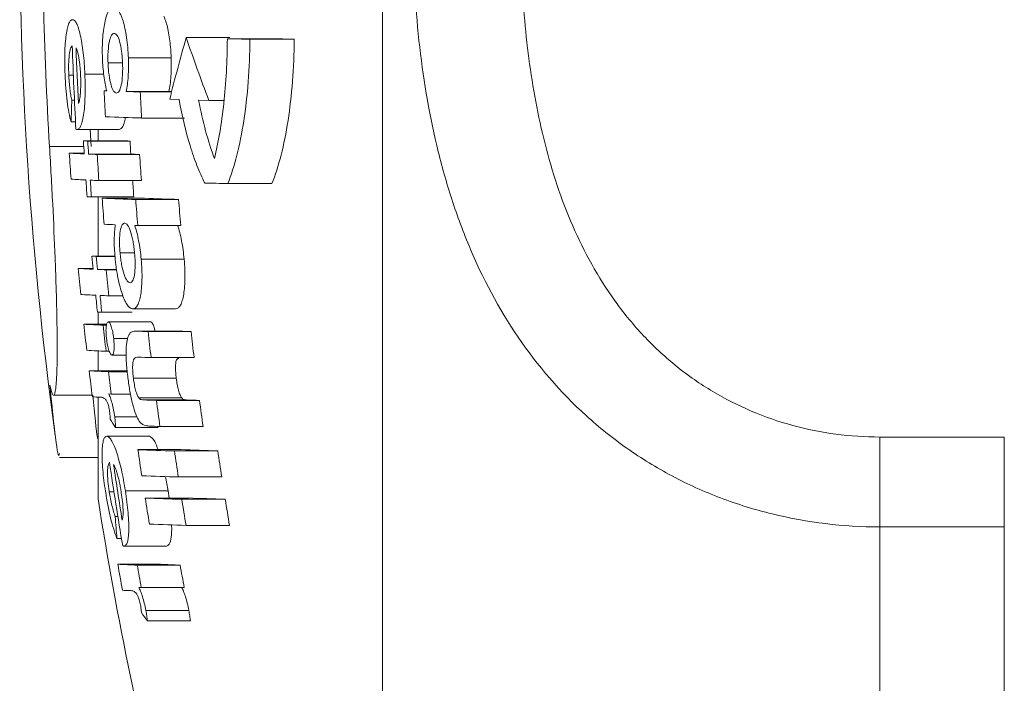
# Model space of a CAD drawing. Header units: millimetres. Extents: x 143 to 824, y 74 to 819.
# Tile 2 of 26: x 143 to 167, y 134 to 150. Entities that reach past the tile are written whole.
import ezdxf

# ---------------------------------------------------------------- set-up
doc = ezdxf.new("R2010")
doc.units = ezdxf.units.MM

msp = doc.modelspace()

# ---------------------------------------------------------------- linework, layer by layer
at = {"color": 7, "linetype": 'Continuous', "lineweight": 15}
for p, q in [((151.864, 115.491), (151.864, 189.491)), ((147.13, 149.617), (148.179, 149.617)), ((148.121, 149.591), (149.183, 149.591)), ((148.665, 149.578), (149.734, 149.578)), ((145.243, 149.009), (145.593, 149.009)), ((145.734, 149.126), (146.766, 149.126)), ((144.296, 148.715), (144.406, 148.715)), ((144.683, 148.733), (145.142, 148.733)), ((145.149, 148.337), (145.212, 148.335)), ((145.149, 148.337), (145.211, 148.337)), ((145.681, 148.318), (146.712, 148.318)), ((146.022, 148.306), (146.775, 148.306)), ((144.369, 148.112), (144.433, 148.112)), ((146.731, 148.13), (146.956, 148.124)), ((147.428, 148.111), (147.674, 148.104)), ((147.674, 148.104), (148.04, 148.104)), ((144.352, 147.589), (144.459, 147.589)), ((146.053, 147.678), (147.089, 147.678)), ((144.491, 147.403), (145.508, 147.403)), ((144.814, 147.403), (144.838, 146.991)), ((145.003, 147.403), (145.003, 147.127)), ((144.65, 147.127), (145.67, 147.127)), ((144.754, 147.122), (145.775, 147.122)), ((144.309, 146.83), (144.668, 146.83)), ((144.773, 146.808), (145.794, 146.808)), ((144.982, 146.799), (146.005, 146.799)), ((145.023, 146.171), (146.047, 146.171)), ((148.134, 146.095), (149.196, 146.095)), ((144.843, 145.776), (145.865, 145.776)), ((145.003, 145.776), (145.003, 144.345)), ((145.1, 145.743), (146.125, 145.743)), ((145.911, 145.713), (146.946, 145.713)), ((145.961, 145.084), (146.996, 145.084)), ((145.532, 144.426), (145.883, 144.426)), ((144.856, 144.345), (145.41, 144.345)), ((144.96, 144.34), (145.41, 144.34)), ((146.042, 144.272), (147.079, 144.272)), ((144.524, 144.048), (144.883, 144.048)), ((144.989, 144.026), (145.449, 144.026)), ((145.198, 144.017), (145.45, 144.017)), ((145.259, 143.389), (145.607, 143.389)), ((145.003, 142.998), (145.003, 142.702)), ((145.092, 142.994), (145.824, 142.994)), ((145.834, 143.077), (146.868, 143.077)), ((145.248, 142.764), (146.274, 142.764)), ((144.66, 142.702), (145.209, 142.702)), ((145.125, 142.68), (145.205, 142.68)), ((146.964, 142.536), (145.929, 142.536)), ((145.947, 142.536), (146.982, 142.536)), ((146.208, 142.527), (147.246, 142.527)), ((146.964, 142.536), (146.982, 142.536)), ((145.379, 142.358), (145.721, 142.358)), ((145.003, 142.06), (145.003, 141.58)), ((145.196, 142.052), (145.273, 142.052)), ((145.337, 141.956), (145.683, 141.956)), ((146.28, 141.899), (147.319, 141.899)), ((144.788, 141.58), (145.707, 141.58)), ((145.255, 141.558), (145.709, 141.558)), ((145.855, 141.4), (146.889, 141.4)), ((143.927, 140.991), (144.862, 140.991)), ((145.003, 140.945), (145.003, 138.491)), ((145.26, 141.022), (145.322, 141.02)), ((145.322, 141.02), (145.785, 141.02)), ((145.984, 140.925), (147.02, 140.925)), ((146.101, 140.878), (147.138, 140.878)), ((146.409, 140.867), (147.449, 140.867)), ((145.403, 140.467), (145.944, 140.467)), ((145.425, 140.212), (146.454, 140.212)), ((146.493, 140.239), (147.535, 140.239)), ((145.214, 139.999), (146.24, 139.999)), ((163.864, 139.982), (163.864, 137.814)), ((163.864, 139.982), (166.864, 139.982)), ((166.864, 139.982), (166.864, 137.814)), ((145.964, 139.678), (146.999, 139.678)), ((144.074, 139.491), (145.003, 139.491)), ((146.845, 139.646), (147.891, 139.646)), ((146.938, 139.018), (147.985, 139.018)), ((145.274, 138.664), (145.384, 138.664)), ((145.661, 138.682), (146.692, 138.682)), ((146.14, 138.511), (147.177, 138.511)), ((146.692, 138.682), (146.714, 138.511)), ((147.022, 138.48), (148.07, 138.48)), ((145.415, 138.061), (145.48, 138.061)), ((147.125, 137.851), (148.174, 137.851)), ((163.864, 137.814), (163.864, 132.086)), ((166.864, 137.814), (163.864, 137.814)), ((166.864, 132.086), (166.864, 137.814)), ((145.458, 137.538), (145.566, 137.538)), ((145.619, 137.352), (146.65, 137.352)), ((145.478, 136.914), (146.507, 136.914)), ((145.948, 136.892), (146.983, 136.892)), ((145.982, 136.356), (146.044, 136.353)), ((146.044, 136.353), (147.08, 136.353)), ((146.155, 135.801), (147.192, 135.801)), ((146.191, 135.546), (147.229, 135.546))]:
    msp.add_line(p, q, dxfattribs=at)
at = {"color": 8, "linetype": 'Continuous', "lineweight": 15}
msp.add_line((143.83, 146.991), (144.658, 146.991), dxfattribs=at)
at = {"color": 7, "linetype": 'Continuous', "lineweight": 15, "flags": 128}
for points in [[(146.712, 148.318), (146.755, 148.316), (146.778, 148.315)], [(145.888, 145.087), (145.897, 145.087), (145.906, 145.086), (145.915, 145.086), (145.924, 145.086), (145.933, 145.085), (145.942, 145.085), (145.952, 145.085), (145.961, 145.084)], [(145.046, 140.943), (145.049, 140.943), (145.052, 140.943), (145.055, 140.944), (145.058, 140.944), (145.06, 140.944), (145.063, 140.944), (145.066, 140.944), (145.069, 140.944)], [(145.771, 136.277), (145.774, 136.277), (145.777, 136.277), (145.779, 136.277), (145.782, 136.277), (145.785, 136.277), (145.788, 136.277), (145.791, 136.278), (145.793, 136.278)]]:
    msp.add_lwpolyline(points, dxfattribs=at)
at = {"color": 7, "linetype": 'Continuous', "lineweight": 15}
for centre, radius, start, end in [((234.112, 152.491), 91, 179.05552, 187.87837), ((234.112, 152.491), 90.449, 179.04977, 183.48618), ((233.9, 152.351), 89.568, 181.8733, 183.16486), ((191.17, 137.002), 45.812, 164.0156, 165.9411), ((194.036, 165.646), 49.57, 198.8668, 200.7256), ((158.329, 562.28), 412.815, 268.58314, 268.65863), ((159.489, 571.504), 422.039, 268.60067, 268.67544), ((233.9, 152.346), 89.478, 181.90392, 182.7666), ((233.9, 152.319), 88.84, 182.56872, 182.97433), ((151.3, 308.565), 160.345, 267.99179, 268.11385), ((233.9, 152.288), 87.969, 182.59419, 183.00383), ((216.77, 145.496), 72.448, 177.93047, 178.34481), ((150.546, 285.087), 137.482, 267.76294, 268.12701), ((147.378, 167.218), 20.025, 261.6484, 261.7105), ((233.9, 152.343), 89.403, 183.34489, 183.54654), ((147.909, 218.031), 70.98, 267.36811, 267.45205), ((233.9, 152.338), 89.299, 183.34878, 183.55067), ((148.964, 219.618), 72.566, 267.39814, 267.48119), ((233.9, 152.338), 88.28, 183.38748, 183.59171), ((233.9, 152.361), 89.762, 183.53234, 183.93417), ((147.244, 203.073), 56.32, 267.0126, 267.379), ((148.378, 227.877), 81.15, 267.4541, 267.60152), ((233.9, 152.329), 89.091, 183.55898, 183.96384), ((149.437, 229.692), 82.965, 267.48323, 267.6291), ((233.9, 152.329), 88.069, 183.60031, 184.00989), ((147.287, 202.495), 56.37, 267.014, 267.3802), ((233.9, 152.343), 89.403, 183.94999, 184.20946), ((148.42, 227.321), 81.222, 267.45528, 267.60263), ((233.9, 152.338), 89.299, 183.95459, 184.21435), ((233.9, 152.338), 88.28, 184.00031, 184.26309), ((156.601, 483.183), 337.194, 268.46585, 268.56116), ((148.001, 216.821), 71.116, 267.37072, 267.45459), ((233.9, 152.327), 89.044, 184.24043, 184.64586), ((150.011, 265.354), 119.712, 267.64911, 268.03757), ((233.9, 152.297), 88.235, 184.27937, 184.68854), ((151.088, 268.039), 122.396, 267.67624, 268.06064), ((233.901, 152.297), 87.204, 184.33009, 184.74413), ((149.322, 246.157), 101.128, 267.63509, 267.78752), ((233.9, 152.343), 89.403, 185.13273, 185.33486), ((148.123, 215.566), 71.296, 267.37418, 267.45794), ((233.9, 152.338), 89.299, 185.1387, 185.34107), ((233.9, 152.361), 89.762, 185.31346, 185.7163), ((147.466, 200.555), 56.583, 267.0198, 267.3854), ((148.602, 225.475), 81.529, 267.46027, 267.60736), ((233.9, 152.329), 89.091, 185.35359, 185.75949), ((147.529, 200.001), 56.657, 267.0218, 267.3872), ((233.9, 152.343), 89.403, 185.73933, 185.9995), ((148.665, 224.954), 81.636, 267.46201, 267.60901), ((233.9, 152.338), 89.299, 185.74602, 186.0065), ((148.258, 214.422), 71.499, 267.37804, 267.46169), ((233.9, 152.361), 89.762, 186.17704, 186.58051), ((147.749, 202.269), 59.647, 267.03095, 267.4786), ((233.9, 152.338), 89.299, 186.20917, 186.61476), ((151.139, 285.882), 143.44, 267.92558, 268.02995), ((233.901, 152.297), 88.235, 186.35713, 186.76773), ((152.229, 289.12), 146.678, 267.94997, 268.05326), ((233.901, 152.297), 87.204, 186.43264, 186.84817), ((147.822, 201.732), 59.738, 267.03329, 267.48061), ((151.156, 283.784), 141.969, 267.90991, 268.03202), ((233.9, 152.361), 89.762, 186.89776, 187.30183), ((147.882, 201.314), 59.814, 267.03522, 267.48227), ((233.9, 152.338), 89.299, 186.93367, 187.28182), ((147.564, 192.806), 51.924, 267.0224, 267.221), ((151.283, 282.936), 142.153, 267.91081, 268.03497), ((233.901, 152.297), 88.235, 187.44306, 187.85463), ((152.375, 286.158), 145.375, 267.93546, 268.05832), ((233.901, 152.297), 87.204, 187.53161, 187.94814), ((160.205, 149.969), 17.71, 212.6608, 213.4309), ((151.432, 284.291), 144.138, 267.93045, 268.0364), ((233.901, 152.319), 88.841, 188.18067, 188.59018), ((151.374, 279.397), 139.825, 267.78271, 268.1439), ((152.467, 282.58), 143.007, 267.80881, 268.1662), ((233.901, 152.288), 87.969, 188.2623, 188.67596), ((233.901, 152.288), 86.934, 188.36134, 188.78003), ((233.901, 152.351), 89.568, 188.33176, 189.63811), ((233.901, 152.346), 89.478, 188.36922, 189.24146), ((151.472, 279.05), 140.105, 267.78505, 268.14589), ((233.907, 152.491), 90, 188.94902, 194.49577), ((233.901, 152.319), 88.841, 188.94154, 189.35189), ((151.559, 278.763), 140.357, 267.78714, 268.14768), ((233.901, 152.288), 87.969, 189.03089, 189.44541), ((152.655, 281.971), 143.564, 267.81329, 268.17003), ((233.901, 152.288), 86.934, 189.13929, 189.55888), ((217.051, 143.613), 71.851, 184.43153, 184.85047), ((151.666, 278.443), 140.665, 267.78969, 268.14986), ((148.6, 158.304), 21.163, 261.8413, 261.9013), ((233.901, 152.361), 89.762, 189.90909, 190.3164), ((148.594, 197.555), 60.721, 267.05813, 267.50194), ((233.901, 152.338), 89.299, 189.96096, 190.31191), ((149.658, 198.948), 62.114, 267.09233, 267.53131), ((233.901, 152.338), 88.28, 190.07715, 190.43228), ((148.308, 188.967), 52.751, 267.0466, 267.2437), ((161.505, 146.539), 18.851, 214.9309, 215.674)]:
    msp.add_arc(centre, radius, start, end, dxfattribs=at)
for points, knots in [([(163.864, 137.814), (162.979, 137.814), (162.113, 137.919), (160.843, 138.23), (160.424, 138.36), (159.618, 138.666), (159.228, 138.843), (158.475, 139.242), (158.109, 139.466), (157.415, 139.954), (157.087, 140.217), (156.156, 141.062), (155.603, 141.705), (154.668, 143.08), (154.277, 143.815), (153.788, 144.986), (153.642, 145.388), (153.383, 146.196), (153.271, 146.605), (152.976, 147.844), (152.837, 148.688), (152.698, 149.977), (152.663, 150.411), (152.617, 151.287), (152.606, 151.727), (152.606, 153.034), (152.651, 153.896), (152.835, 155.603), (152.973, 156.447), (153.272, 157.699), (153.387, 158.112), (153.646, 158.917), (153.791, 159.311), (154.114, 160.082), (154.293, 160.458), (154.689, 161.192), (154.908, 161.551), (155.615, 162.58), (156.156, 163.204), (157.088, 164.043), (157.421, 164.307), (158.112, 164.788), (158.473, 165.007), (159.225, 165.402), (159.618, 165.579), (160.429, 165.884), (160.842, 166.011), (161.682, 166.215), (162.109, 166.292), (162.979, 166.396), (163.422, 166.423), (163.864, 166.423)], [0, 0, 0, 0, 0.0625, 0.0625, 0.09375, 0.09375, 0.125, 0.125, 0.15625, 0.15625, 0.1875, 0.1875, 0.25, 0.25, 0.3125, 0.3125, 0.34375, 0.34375, 0.375, 0.375, 0.4375, 0.4375, 0.46875, 0.46875, 0.5, 0.5, 0.5625, 0.5625, 0.625, 0.625, 0.65625, 0.65625, 0.6875, 0.6875, 0.71875, 0.71875, 0.75, 0.75, 0.8125, 0.8125, 0.84375, 0.84375, 0.875, 0.875, 0.90625, 0.90625, 0.9375, 0.9375, 0.96875, 0.96875, 1, 1, 1, 1]), ([(163.864, 164.256), (163.506, 164.256), (163.147, 164.232), (162.444, 164.139), (162.099, 164.07), (161.422, 163.887), (161.089, 163.773), (160.438, 163.498), (160.127, 163.341), (159.531, 162.987), (159.247, 162.791), (158.704, 162.36), (158.447, 162.125), (157.734, 161.384), (157.328, 160.834), (156.632, 159.637), (156.352, 159.007), (156.011, 158.028), (155.91, 157.696), (155.731, 157.022), (155.653, 156.678), (155.45, 155.645), (155.357, 154.952), (155.234, 153.556), (155.204, 152.854), (155.204, 151.441), (155.234, 150.728), (155.357, 149.326), (155.451, 148.632), (155.718, 147.264), (155.892, 146.59), (156.351, 145.265), (156.631, 144.634), (157.145, 143.741), (157.332, 143.453), (157.744, 142.897), (157.968, 142.63), (158.445, 142.13), (158.699, 141.896), (159.24, 141.462), (159.53, 141.261), (160.128, 140.903), (160.439, 140.746), (161.084, 140.472), (161.421, 140.355), (162.447, 140.076), (163.147, 139.982), (163.864, 139.982)], [0, 0, 0, 0, 0.03125, 0.03125, 0.0625, 0.0625, 0.09375, 0.09375, 0.125, 0.125, 0.15625, 0.15625, 0.1875, 0.1875, 0.25, 0.25, 0.3125, 0.3125, 0.34375, 0.34375, 0.375, 0.375, 0.4375, 0.4375, 0.5, 0.5, 0.5625, 0.5625, 0.625, 0.625, 0.6875, 0.6875, 0.75, 0.75, 0.78125, 0.78125, 0.8125, 0.8125, 0.84375, 0.84375, 0.875, 0.875, 0.90625, 0.90625, 0.9375, 0.9375, 1, 1, 1, 1]), ([(145.374, 150.345), (145.354, 150.344), (145.335, 150.341), (145.298, 150.317), (145.28, 150.298), (145.227, 150.216), (145.196, 150.131), (145.159, 149.963), (145.148, 149.902), (145.128, 149.77), (145.121, 149.697), (145.109, 149.546), (145.106, 149.466), (145.104, 149.342), (145.104, 149.3), (145.105, 149.215), (145.106, 149.173), (145.107, 149.13)], [0, 0, 0, 0, 0.125, 0.125, 0.25, 0.25, 0.5, 0.5, 0.625, 0.625, 0.75, 0.75, 0.875, 0.875, 0.9375, 0.9375, 1, 1, 1, 1]), ([(145.734, 149.126), (145.73, 149.211), (145.726, 149.296), (145.711, 149.461), (145.702, 149.544), (145.668, 149.773), (145.638, 149.907), (145.57, 150.13), (145.532, 150.214), (145.473, 150.294), (145.453, 150.314), (145.413, 150.339), (145.393, 150.343), (145.374, 150.345)], [0, 0, 0, 0, 0.125, 0.125, 0.25, 0.25, 0.5, 0.5, 0.75, 0.75, 0.875, 0.875, 1, 1, 1, 1]), ([(146.586, 150.134), (146.606, 150.089), (146.659, 149.969), (146.724, 149.653), (146.757, 149.337), (146.765, 149.163), (146.766, 149.126)], [0, 0, 0, 0, 0.221146, 0.576865, 0.911137, 1, 1, 1, 1]), ([(144.388, 150.05), (144.372, 150.049), (144.357, 150.045), (144.327, 150.017), (144.313, 149.995), (144.286, 149.933), (144.274, 149.894), (144.252, 149.799), (144.242, 149.743), (144.216, 149.559), (144.204, 149.408), (144.198, 149.163), (144.197, 149.077), (144.199, 148.903), (144.202, 148.815), (144.205, 148.727)], [0, 0, 0, 0, 0.125, 0.125, 0.25, 0.25, 0.375, 0.375, 0.5, 0.5, 0.75, 0.75, 0.875, 0.875, 1, 1, 1, 1]), ([(144.683, 148.733), (144.679, 148.821), (144.675, 148.909), (144.662, 149.081), (144.654, 149.166), (144.636, 149.329), (144.625, 149.407), (144.602, 149.55), (144.588, 149.617), (144.547, 149.8), (144.516, 149.897), (144.468, 149.989), (144.452, 150.012), (144.419, 150.042), (144.404, 150.047), (144.388, 150.05)], [0, 0, 0, 0, 0.125, 0.125, 0.25, 0.25, 0.375, 0.375, 0.5, 0.5, 0.75, 0.75, 0.875, 0.875, 1, 1, 1, 1]), ([(145.243, 149.009), (145.241, 149.058), (145.24, 149.106), (145.241, 149.201), (145.242, 149.248), (145.251, 149.382), (145.261, 149.462), (145.283, 149.559), (145.29, 149.589), (145.308, 149.638), (145.317, 149.658), (145.337, 149.69), (145.348, 149.701), (145.37, 149.715), (145.381, 149.716), (145.392, 149.717)], [0, 0, 0, 0, 0.125, 0.125, 0.25, 0.25, 0.5, 0.5, 0.625, 0.625, 0.75, 0.75, 0.875, 0.875, 1, 1, 1, 1]), ([(145.392, 149.717), (145.403, 149.715), (145.414, 149.713), (145.437, 149.698), (145.448, 149.686), (145.482, 149.639), (145.503, 149.588), (145.541, 149.454), (145.558, 149.374), (145.576, 149.24), (145.581, 149.194), (145.589, 149.098), (145.591, 149.048), (145.593, 148.999)], [0, 0, 0, 0, 0.125, 0.125, 0.25, 0.25, 0.5, 0.5, 0.75, 0.75, 0.875, 0.875, 1, 1, 1, 1]), ([(144.296, 148.715), (144.293, 148.803), (144.291, 148.889), (144.295, 149.054), (144.299, 149.131), (144.315, 149.261), (144.326, 149.313), (144.351, 149.388), (144.365, 149.409), (144.38, 149.423)], [0, 0, 0, 0, 0.25, 0.25, 0.5, 0.5, 0.75, 0.75, 1, 1, 1, 1]), ([(148.121, 149.591), (148.119, 149.046), (148.09, 148.527), (147.983, 147.538), (147.906, 147.095), (147.809, 146.703)], [0, 0, 0, 0, 0.5, 0.5, 1, 1, 1, 1]), ([(148.134, 146.095), (148.214, 146.298), (148.287, 146.526), (148.415, 147.032), (148.472, 147.315), (148.563, 147.91), (148.599, 148.224), (148.649, 148.884), (148.663, 149.229), (148.665, 149.578)], [0, 0, 0, 0, 0.25, 0.25, 0.5, 0.5, 0.75, 0.75, 1, 1, 1, 1]), ([(149.734, 149.578), (149.731, 149.229), (149.717, 148.89), (149.667, 148.234), (149.631, 147.912), (149.538, 147.317), (149.482, 147.04), (149.351, 146.529), (149.277, 146.298), (149.196, 146.095)], [0, 0, 0, 0, 0.25, 0.25, 0.5, 0.5, 0.75, 0.75, 1, 1, 1, 1]), ([(144.472, 149.374), (144.483, 149.345), (144.495, 149.315), (144.512, 149.258), (144.517, 149.239), (144.528, 149.194), (144.532, 149.169), (144.537, 149.143)], [0, 0, 0, 0, 0.5, 0.5, 0.75, 0.75, 1, 1, 1, 1]), ([(144.537, 149.143), (144.543, 149.109), (144.548, 149.075), (144.558, 149.002), (144.562, 148.965), (144.569, 148.888), (144.572, 148.848), (144.577, 148.768), (144.579, 148.727), (144.581, 148.686)], [0, 0, 0, 0, 0.25, 0.25, 0.5, 0.5, 0.75, 0.75, 1, 1, 1, 1]), ([(145.107, 149.13), (145.11, 149.056), (145.114, 148.982), (145.126, 148.837), (145.133, 148.767), (145.151, 148.632), (145.162, 148.567), (145.185, 148.446), (145.198, 148.39), (145.212, 148.335)], [0, 0, 0, 0, 0.25, 0.25, 0.5, 0.5, 0.75, 0.75, 1, 1, 1, 1]), ([(145.446, 148.281), (145.435, 148.283), (145.423, 148.285), (145.401, 148.3), (145.389, 148.312), (145.355, 148.36), (145.334, 148.411), (145.295, 148.546), (145.279, 148.627), (145.26, 148.764), (145.255, 148.811), (145.247, 148.909), (145.245, 148.959), (145.243, 149.009)], [0, 0, 0, 0, 0.125, 0.125, 0.25, 0.25, 0.5, 0.5, 0.75, 0.75, 0.875, 0.875, 1, 1, 1, 1]), ([(145.593, 148.999), (145.595, 148.95), (145.596, 148.902), (145.596, 148.806), (145.594, 148.759), (145.587, 148.622), (145.577, 148.542), (145.549, 148.408), (145.531, 148.356), (145.501, 148.309), (145.49, 148.297), (145.469, 148.284), (145.457, 148.282), (145.446, 148.281)], [0, 0, 0, 0, 0.125, 0.125, 0.25, 0.25, 0.5, 0.5, 0.75, 0.75, 0.875, 0.875, 1, 1, 1, 1]), ([(145.681, 148.318), (145.691, 148.372), (145.701, 148.427), (145.717, 148.551), (145.724, 148.616), (145.733, 148.754), (145.736, 148.827), (145.738, 148.975), (145.736, 149.05), (145.734, 149.126)], [0, 0, 0, 0, 0.25, 0.25, 0.5, 0.5, 0.75, 0.75, 1, 1, 1, 1]), ([(146.766, 149.126), (146.768, 149.05), (146.77, 148.974), (146.768, 148.825), (146.765, 148.754), (146.756, 148.616), (146.749, 148.55), (146.733, 148.427), (146.723, 148.372), (146.712, 148.318)], [0, 0, 0, 0, 0.25, 0.25, 0.5, 0.5, 0.75, 0.75, 1, 1, 1, 1]), ([(144.205, 148.727), (144.21, 148.616), (144.215, 148.506), (144.232, 148.291), (144.242, 148.184), (144.267, 147.983), (144.282, 147.892), (144.315, 147.725), (144.333, 147.654), (144.352, 147.589)], [0, 0, 0, 0, 0.25, 0.25, 0.5, 0.5, 0.75, 0.75, 1, 1, 1, 1]), ([(144.369, 148.112), (144.36, 148.152), (144.351, 148.193), (144.335, 148.285), (144.328, 148.334), (144.316, 148.436), (144.31, 148.491), (144.302, 148.602), (144.299, 148.658), (144.296, 148.715)], [0, 0, 0, 0, 0.25, 0.25, 0.5, 0.5, 0.75, 0.75, 1, 1, 1, 1]), ([(144.491, 147.403), (144.506, 147.404), (144.522, 147.406), (144.553, 147.431), (144.568, 147.451), (144.61, 147.536), (144.635, 147.631), (144.662, 147.818), (144.67, 147.885), (144.682, 148.035), (144.686, 148.116), (144.691, 148.284), (144.691, 148.372), (144.689, 148.551), (144.686, 148.642), (144.683, 148.733)], [0, 0, 0, 0, 0.125, 0.125, 0.25, 0.25, 0.5, 0.5, 0.625, 0.625, 0.75, 0.75, 0.875, 0.875, 1, 1, 1, 1]), ([(144.581, 148.686), (144.584, 148.614), (144.586, 148.543), (144.584, 148.406), (144.581, 148.34), (144.572, 148.222), (144.566, 148.167), (144.549, 148.08), (144.538, 148.052), (144.527, 148.028)], [0, 0, 0, 0, 0.25, 0.25, 0.5, 0.5, 0.75, 0.75, 1, 1, 1, 1]), ([(146.956, 148.124), (147.029, 147.719), (147.118, 147.349), (147.273, 146.842), (147.329, 146.68), (147.447, 146.379), (147.509, 146.239), (147.574, 146.11)], [0, 0, 0, 0, 0.5, 0.5, 0.75, 0.75, 1, 1, 1, 1]), ([(145.659, 147.692), (145.655, 147.666), (145.636, 147.54), (145.583, 147.428), (145.533, 147.411), (145.508, 147.403)], [0, 0, 0, 0, 0.118087, 0.560625, 1, 1, 1, 1]), ([(143.84, 141.234), (143.868, 141.102), (143.893, 141.025), (143.937, 140.974), (143.956, 141.004), (143.979, 141.126), (143.985, 141.18), (143.997, 141.314), (144.002, 141.395), (144.013, 141.674), (144.017, 141.906), (144.016, 142.322), (144.015, 142.474), (144.01, 142.794), (144.007, 142.963), (143.999, 143.317), (143.993, 143.503), (143.981, 143.891), (143.974, 144.094), (143.95, 144.718), (143.93, 145.152), (143.896, 145.83), (143.884, 146.061), (143.858, 146.524), (143.844, 146.757), (143.83, 146.991)], [0, 0, 0, 0, 0.125, 0.125, 0.25, 0.25, 0.3125, 0.3125, 0.375, 0.375, 0.5, 0.5, 0.5625, 0.5625, 0.625, 0.625, 0.6875, 0.6875, 0.75, 0.75, 0.875, 0.875, 0.9375, 0.9375, 1, 1, 1, 1]), ([(145.532, 144.426), (145.528, 144.474), (145.525, 144.523), (145.52, 144.618), (145.519, 144.665), (145.52, 144.802), (145.526, 144.884), (145.548, 145.017), (145.563, 145.068), (145.591, 145.114), (145.601, 145.125), (145.623, 145.138), (145.634, 145.139), (145.645, 145.14)], [0, 0, 0, 0, 0.125, 0.125, 0.25, 0.25, 0.5, 0.5, 0.75, 0.75, 0.875, 0.875, 1, 1, 1, 1]), ([(145.645, 145.14), (145.657, 145.139), (145.668, 145.136), (145.692, 145.121), (145.704, 145.109), (145.74, 145.06), (145.764, 145.007), (145.809, 144.872), (145.83, 144.79), (145.855, 144.655), (145.862, 144.608), (145.875, 144.512), (145.879, 144.462), (145.884, 144.413)], [0, 0, 0, 0, 0.125, 0.125, 0.25, 0.25, 0.5, 0.5, 0.75, 0.75, 0.875, 0.875, 1, 1, 1, 1]), ([(145.418, 145.104), (145.411, 145.05), (145.405, 144.995), (145.396, 144.874), (145.393, 144.811), (145.392, 144.677), (145.393, 144.606), (145.4, 144.461), (145.405, 144.387), (145.412, 144.314)], [0, 0, 0, 0, 0.25, 0.25, 0.5, 0.5, 0.75, 0.75, 1, 1, 1, 1]), ([(146.042, 144.272), (146.035, 144.348), (146.027, 144.424), (146.006, 144.573), (145.995, 144.645), (145.968, 144.783), (145.954, 144.85), (145.922, 144.975), (145.905, 145.032), (145.888, 145.087)], [0, 0, 0, 0, 0.25, 0.25, 0.5, 0.5, 0.75, 0.75, 1, 1, 1, 1]), ([(146.923, 145.087), (146.94, 145.032), (146.957, 144.975), (146.988, 144.852), (147.003, 144.786), (147.03, 144.646), (147.042, 144.573), (147.063, 144.424), (147.071, 144.348), (147.079, 144.272)], [0, 0, 0, 0, 0.25, 0.25, 0.5, 0.5, 0.75, 0.75, 1, 1, 1, 1]), ([(145.773, 143.705), (145.762, 143.706), (145.75, 143.709), (145.727, 143.724), (145.715, 143.736), (145.678, 143.786), (145.654, 143.838), (145.609, 143.97), (145.588, 144.05), (145.563, 144.184), (145.555, 144.23), (145.542, 144.326), (145.537, 144.376), (145.532, 144.426)], [0, 0, 0, 0, 0.125, 0.125, 0.25, 0.25, 0.5, 0.5, 0.75, 0.75, 0.875, 0.875, 1, 1, 1, 1]), ([(145.412, 144.314), (145.416, 144.271), (145.42, 144.228), (145.429, 144.144), (145.435, 144.102), (145.452, 143.979), (145.466, 143.897), (145.512, 143.669), (145.549, 143.534), (145.627, 143.309), (145.669, 143.22), (145.732, 143.133), (145.752, 143.112), (145.794, 143.084), (145.814, 143.079), (145.834, 143.077)], [0, 0, 0, 0, 0.0625, 0.0625, 0.125, 0.125, 0.25, 0.25, 0.5, 0.5, 0.75, 0.75, 0.875, 0.875, 1, 1, 1, 1]), ([(145.884, 144.413), (145.888, 144.364), (145.892, 144.317), (145.897, 144.222), (145.898, 144.176), (145.897, 144.041), (145.89, 143.962), (145.869, 143.83), (145.854, 143.778), (145.826, 143.732), (145.816, 143.721), (145.795, 143.707), (145.784, 143.706), (145.773, 143.705)], [0, 0, 0, 0, 0.125, 0.125, 0.25, 0.25, 0.5, 0.5, 0.75, 0.75, 0.875, 0.875, 1, 1, 1, 1]), ([(145.834, 143.077), (145.854, 143.078), (145.873, 143.08), (145.909, 143.102), (145.927, 143.119), (145.96, 143.168), (145.975, 143.202), (146.003, 143.282), (146.014, 143.329), (146.035, 143.439), (146.043, 143.5), (146.056, 143.631), (146.06, 143.704), (146.064, 143.856), (146.063, 143.936), (146.056, 144.101), (146.05, 144.186), (146.042, 144.272)], [0, 0, 0, 0, 0.125, 0.125, 0.25, 0.25, 0.375, 0.375, 0.5, 0.5, 0.625, 0.625, 0.75, 0.75, 0.875, 0.875, 1, 1, 1, 1]), ([(147.079, 144.272), (147.086, 144.187), (147.092, 144.103), (147.099, 143.939), (147.1, 143.858), (147.095, 143.631), (147.081, 143.497), (147.051, 143.332), (147.039, 143.283), (147.011, 143.203), (146.996, 143.17), (146.962, 143.12), (146.944, 143.102), (146.907, 143.08), (146.888, 143.078), (146.868, 143.077)], [0, 0, 0, 0, 0.125, 0.125, 0.25, 0.25, 0.5, 0.5, 0.625, 0.625, 0.75, 0.75, 0.875, 0.875, 1, 1, 1, 1]), ([(145.248, 142.764), (145.237, 142.762), (145.226, 142.756), (145.21, 142.719), (145.203, 142.69), (145.195, 142.617), (145.193, 142.573), (145.194, 142.496), (145.195, 142.47), (145.199, 142.416), (145.202, 142.388), (145.205, 142.36)], [0, 0, 0, 0, 0.25, 0.25, 0.5, 0.5, 0.75, 0.75, 0.875, 0.875, 1, 1, 1, 1]), ([(145.379, 142.358), (145.376, 142.385), (145.372, 142.412), (145.364, 142.465), (145.36, 142.491), (145.344, 142.566), (145.333, 142.61), (145.308, 142.684), (145.296, 142.715), (145.271, 142.754), (145.259, 142.76), (145.248, 142.764)], [0, 0, 0, 0, 0.125, 0.125, 0.25, 0.25, 0.5, 0.5, 0.75, 0.75, 1, 1, 1, 1]), ([(146.274, 142.764), (146.288, 142.756), (146.314, 142.741), (146.352, 142.647), (146.37, 142.566), (146.377, 142.536)], [0, 0, 0, 0, 0.406575, 0.778461, 1, 1, 1, 1]), ([(145.947, 142.536), (145.913, 142.536), (145.88, 142.536), (145.816, 142.52), (145.784, 142.507), (145.757, 142.467)], [0, 0, 0, 0, 0.5, 0.5, 1, 1, 1, 1]), ([(145.205, 142.36), (145.212, 142.306), (145.219, 142.252), (145.24, 142.152), (145.252, 142.109), (145.276, 142.035), (145.289, 142.005), (145.314, 141.966), (145.325, 141.96), (145.337, 141.956)], [0, 0, 0, 0, 0.25, 0.25, 0.5, 0.5, 0.75, 0.75, 1, 1, 1, 1]), ([(145.337, 141.956), (145.347, 141.959), (145.358, 141.963), (145.374, 142.001), (145.381, 142.03), (145.389, 142.104), (145.391, 142.148), (145.39, 142.223), (145.388, 142.25), (145.384, 142.303), (145.382, 142.33), (145.379, 142.358)], [0, 0, 0, 0, 0.25, 0.25, 0.5, 0.5, 0.75, 0.75, 0.875, 0.875, 1, 1, 1, 1]), ([(145.757, 142.467), (145.747, 142.449), (145.737, 142.429), (145.72, 142.379), (145.712, 142.35), (145.692, 142.249), (145.683, 142.166), (145.678, 141.971), (145.681, 141.862), (145.696, 141.637), (145.709, 141.523), (145.723, 141.408)], [0, 0, 0, 0, 0.125, 0.125, 0.25, 0.25, 0.5, 0.5, 0.75, 0.75, 1, 1, 1, 1]), ([(145.855, 141.4), (145.85, 141.446), (145.845, 141.492), (145.838, 141.581), (145.836, 141.625), (145.837, 141.745), (145.846, 141.809), (145.868, 141.866), (145.877, 141.877), (145.896, 141.893), (145.905, 141.899), (145.936, 141.908), (145.956, 141.91), (145.978, 141.909)], [0, 0, 0, 0, 0.125, 0.125, 0.25, 0.25, 0.5, 0.5, 0.625, 0.625, 0.75, 0.75, 1, 1, 1, 1]), ([(146.951, 141.88), (146.932, 141.881), (146.901, 141.883), (146.876, 141.786), (146.868, 141.673), (146.873, 141.537), (146.884, 141.446), (146.889, 141.4)], [0, 0, 0, 0, 0.2938167, 0.4765009, 0.6596659, 0.8317408, 1, 1, 1, 1]), ([(145.723, 141.408), (145.737, 141.298), (145.752, 141.19), (145.789, 140.979), (145.81, 140.875), (145.859, 140.689), (145.885, 140.605), (145.94, 140.464), (145.969, 140.41), (145.997, 140.364)], [0, 0, 0, 0, 0.25, 0.25, 0.5, 0.5, 0.75, 0.75, 1, 1, 1, 1]), ([(145.984, 140.925), (145.971, 140.945), (145.958, 140.967), (145.932, 141.029), (145.92, 141.067), (145.897, 141.152), (145.887, 141.2), (145.869, 141.298), (145.862, 141.349), (145.855, 141.4)], [0, 0, 0, 0, 0.25, 0.25, 0.5, 0.5, 0.75, 0.75, 1, 1, 1, 1]), ([(146.889, 141.4), (146.896, 141.35), (146.903, 141.299), (146.92, 141.202), (146.931, 141.154), (146.954, 141.069), (146.967, 141.031), (146.993, 140.968), (147.006, 140.946), (147.02, 140.925)], [0, 0, 0, 0, 0.25, 0.25, 0.5, 0.5, 0.75, 0.75, 1, 1, 1, 1]), ([(144.074, 139.586), (144.067, 139.56), (144.042, 139.459), (143.958, 140.052), (143.875, 140.884), (143.84, 141.234)], [0, 0, 0, 0, 0.16485, 0.648286, 1, 1, 1, 1]), ([(144.875, 140.991), (144.917, 140.55), (144.963, 140.079), (144.991, 139.95), (144.993, 139.942)], [0, 0, 0, 0, 0.937808, 1, 1, 1, 1]), ([(145.069, 140.944), (145.101, 140.942), (145.134, 140.936), (145.179, 140.894), (145.189, 140.883), (145.208, 140.854), (145.218, 140.832), (145.238, 140.784), (145.248, 140.755), (145.263, 140.7), (145.267, 140.68), (145.275, 140.637), (145.279, 140.615), (145.282, 140.592)], [0, 0, 0, 0, 0.5, 0.5, 0.625, 0.625, 0.75, 0.75, 0.875, 0.875, 0.9375, 0.9375, 1, 1, 1, 1]), ([(145.403, 140.467), (145.395, 140.526), (145.386, 140.584), (145.364, 140.696), (145.352, 140.75), (145.327, 140.846), (145.314, 140.89), (145.287, 140.965), (145.274, 140.994), (145.26, 141.022)], [0, 0, 0, 0, 0.25, 0.25, 0.5, 0.5, 0.75, 0.75, 1, 1, 1, 1]), ([(146.101, 140.878), (146.082, 140.879), (146.063, 140.881), (146.025, 140.891), (146.005, 140.898), (145.984, 140.925)], [0, 0, 0, 0, 0.5, 0.5, 1, 1, 1, 1]), ([(147.02, 140.925), (147.041, 140.897), (147.06, 140.891), (147.099, 140.881), (147.119, 140.879), (147.138, 140.878)], [0, 0, 0, 0, 0.5, 0.5, 1, 1, 1, 1]), ([(145.282, 140.592), (145.284, 140.576), (145.286, 140.56), (145.287, 140.545), (145.289, 140.529), (145.29, 140.514), (145.291, 140.498), (145.293, 140.469), (145.294, 140.44), (145.295, 140.412)], [0, 0, 0, 0, 0.0000481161, 0.0000481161, 0.0000481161, 0.0000963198, 0.0000963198, 0.0000963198, 0.0001915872, 0.0001915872, 0.0001915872, 0.0001915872]), ([(145.425, 140.212), (145.423, 140.253), (145.421, 140.294), (145.414, 140.38), (145.408, 140.423), (145.403, 140.467)], [0, 0, 0, 0, 0.5, 0.5, 1, 1, 1, 1]), ([(145.997, 140.364), (146.038, 140.306), (146.077, 140.283), (146.152, 140.255), (146.19, 140.25), (146.227, 140.248)], [0, 0, 0, 0, 0.5, 0.5, 1, 1, 1, 1]), ([(145.214, 139.999), (145.198, 139.998), (145.183, 139.994), (145.157, 139.966), (145.145, 139.944), (145.125, 139.881), (145.117, 139.842), (145.106, 139.747), (145.102, 139.69), (145.097, 139.505), (145.103, 139.354), (145.124, 139.109), (145.133, 139.023), (145.155, 138.851), (145.167, 138.763), (145.181, 138.676)], [0, 0, 0, 0, 0.125, 0.125, 0.25, 0.25, 0.375, 0.375, 0.5, 0.5, 0.75, 0.75, 0.875, 0.875, 1, 1, 1, 1]), ([(145.661, 138.682), (145.647, 138.77), (145.632, 138.858), (145.6, 139.029), (145.583, 139.114), (145.546, 139.277), (145.526, 139.354), (145.486, 139.497), (145.466, 139.564), (145.424, 139.686), (145.403, 139.74), (145.362, 139.835), (145.341, 139.875), (145.302, 139.937), (145.283, 139.96), (145.247, 139.991), (145.23, 139.996), (145.214, 139.999)], [0, 0, 0, 0, 0.125, 0.125, 0.25, 0.25, 0.375, 0.375, 0.5, 0.5, 0.625, 0.625, 0.75, 0.75, 0.875, 0.875, 1, 1, 1, 1]), ([(146.24, 139.999), (146.281, 139.98), (146.346, 139.951), (146.423, 139.751), (146.451, 139.678)], [0, 0, 0, 0, 0.633216, 1, 1, 1, 1]), ([(145.274, 138.664), (145.261, 138.751), (145.249, 138.836), (145.234, 139.001), (145.23, 139.078), (145.231, 139.209), (145.236, 139.261), (145.252, 139.336), (145.264, 139.358), (145.278, 139.372)], [0, 0, 0, 0, 0.25, 0.25, 0.5, 0.5, 0.75, 0.75, 1, 1, 1, 1]), ([(145.375, 139.323), (145.39, 139.294), (145.405, 139.263), (145.429, 139.207), (145.436, 139.187), (145.452, 139.143), (145.46, 139.118), (145.467, 139.092)], [0, 0, 0, 0, 0.5, 0.5, 0.75, 0.75, 1, 1, 1, 1]), ([(145.467, 139.092), (145.476, 139.059), (145.486, 139.025), (145.503, 138.953), (145.512, 138.916), (145.528, 138.838), (145.536, 138.798), (145.55, 138.717), (145.557, 138.676), (145.563, 138.635)], [0, 0, 0, 0, 0.25, 0.25, 0.5, 0.5, 0.75, 0.75, 1, 1, 1, 1]), ([(146.627, 139.029), (146.64, 138.971), (146.665, 138.859), (146.683, 138.739), (146.692, 138.682)], [0, 0, 0, 0, 0.5182517, 1, 1, 1, 1]), ([(145.181, 138.676), (145.198, 138.565), (145.216, 138.455), (145.257, 138.239), (145.28, 138.132), (145.328, 137.932), (145.353, 137.841), (145.405, 137.674), (145.431, 137.603), (145.458, 137.538)], [0, 0, 0, 0, 0.25, 0.25, 0.5, 0.5, 0.75, 0.75, 1, 1, 1, 1]), ([(145.415, 138.061), (145.402, 138.101), (145.388, 138.142), (145.363, 138.232), (145.35, 138.28), (145.325, 138.384), (145.314, 138.438), (145.292, 138.55), (145.283, 138.607), (145.274, 138.664)], [0, 0, 0, 0, 0.25, 0.25, 0.5, 0.5, 0.75, 0.75, 1, 1, 1, 1]), ([(145.563, 138.635), (145.574, 138.564), (145.584, 138.494), (145.598, 138.357), (145.603, 138.291), (145.607, 138.172), (145.607, 138.118), (145.602, 138.052), (145.599, 138.033), (145.592, 138.001), (145.588, 137.989), (145.584, 137.977)], [0, 0, 0, 0, 0.25, 0.25, 0.5, 0.5, 0.75, 0.75, 0.875, 0.875, 1, 1, 1, 1]), ([(145.619, 137.352), (145.635, 137.353), (145.65, 137.355), (145.678, 137.381), (145.691, 137.4), (145.724, 137.486), (145.738, 137.581), (145.744, 137.769), (145.744, 137.838), (145.739, 137.988), (145.734, 138.069), (145.719, 138.237), (145.71, 138.325), (145.688, 138.502), (145.674, 138.592), (145.661, 138.682)], [0, 0, 0, 0, 0.125, 0.125, 0.25, 0.25, 0.5, 0.5, 0.625, 0.625, 0.75, 0.75, 0.875, 0.875, 1, 1, 1, 1]), ([(146.774, 137.864), (146.775, 137.856), (146.782, 137.73), (146.767, 137.552), (146.726, 137.372), (146.675, 137.359), (146.65, 137.352)], [0, 0, 0, 0, 0.021089, 0.333145, 0.657667, 1, 1, 1, 1]), ([(146.155, 135.801), (146.144, 135.86), (146.131, 135.918), (146.104, 136.029), (146.089, 136.083), (146.059, 136.179), (146.043, 136.224), (146.012, 136.298), (145.997, 136.328), (145.982, 136.356)], [0, 0, 0, 0, 0.25, 0.25, 0.5, 0.5, 0.75, 0.75, 1, 1, 1, 1]), ([(147.017, 136.356), (147.032, 136.328), (147.048, 136.298), (147.079, 136.225), (147.095, 136.181), (147.126, 136.084), (147.14, 136.031), (147.169, 135.918), (147.181, 135.86), (147.192, 135.801)], [0, 0, 0, 0, 0.25, 0.25, 0.5, 0.5, 0.75, 0.75, 1, 1, 1, 1]), ([(145.793, 136.278), (145.826, 136.275), (145.86, 136.269), (145.908, 136.227), (145.918, 136.216), (145.939, 136.186), (145.95, 136.165), (145.973, 136.117), (145.984, 136.088), (146.002, 136.033), (146.007, 136.013), (146.018, 135.971), (146.022, 135.948), (146.027, 135.926)], [0, 0, 0, 0, 0.5, 0.5, 0.625, 0.625, 0.75, 0.75, 0.875, 0.875, 0.9375, 0.9375, 1, 1, 1, 1]), ([(146.027, 135.926), (146.03, 135.91), (146.032, 135.894), (146.035, 135.878), (146.037, 135.863), (146.039, 135.848), (146.041, 135.833), (146.042, 135.818), (146.044, 135.803), (146.046, 135.788), (146.047, 135.774), (146.048, 135.76), (146.05, 135.745)], [0, 0, 0, 0, 0.0000481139, 0.0000481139, 0.0000481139, 0.0000963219, 0.0000963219, 0.0000963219, 0.0001442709, 0.0001442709, 0.0001442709, 0.0001923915, 0.0001923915, 0.0001923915, 0.0001923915]), ([(146.191, 135.546), (146.187, 135.586), (146.182, 135.627), (146.171, 135.713), (146.163, 135.757), (146.155, 135.801)], [0, 0, 0, 0, 0.5, 0.5, 1, 1, 1, 1]), ([(147.192, 135.801), (147.2, 135.757), (147.208, 135.713), (147.22, 135.627), (147.225, 135.586), (147.229, 135.546)], [0, 0, 0, 0, 0.5, 0.5, 1, 1, 1, 1])]:
    msp.add_open_spline(points, degree=3, knots=knots, dxfattribs=at)
msp.add_open_spline([(147.809, 146.703), (147.654, 147.116), (147.527, 147.584), (147.428, 148.111)], degree=3, dxfattribs=at)

doc.saveas('drawing.dxf')
